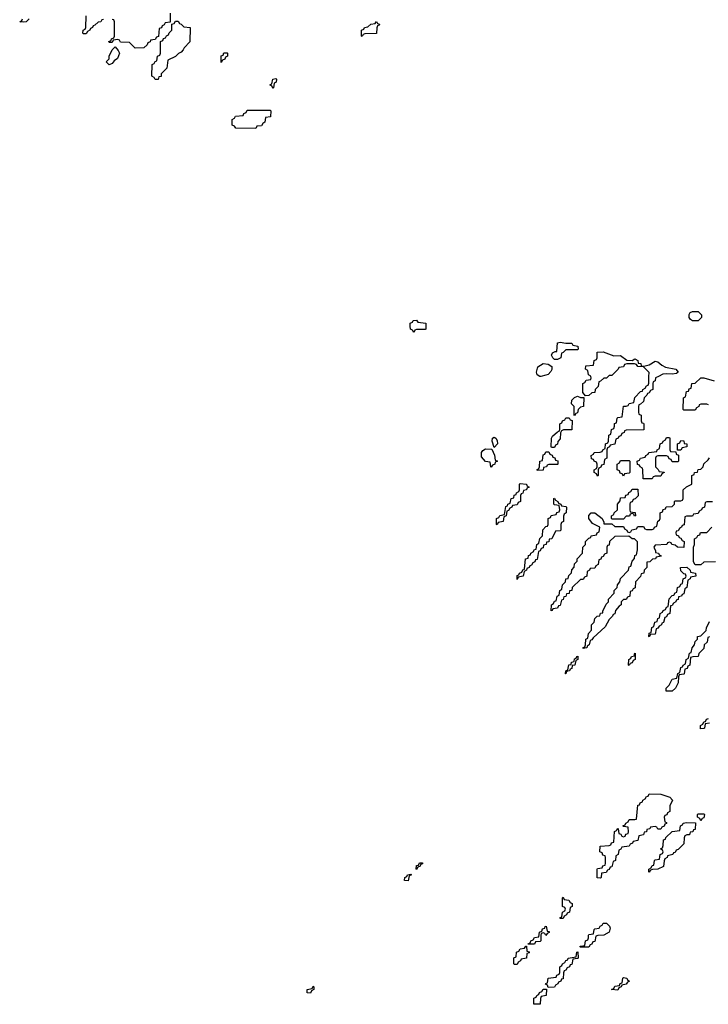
# Model space of a CAD drawing. Header units: inches. Extents: x 2710028 to 2964570, y 496606 to 722708.
# Tile 188 of 228: x 2883186 to 2887981, y 675628 to 682484. Entities that reach past the tile are written whole.
import ezdxf

# ---------------------------------------------------------------- set-up
doc = ezdxf.new("R2010")
doc.units = ezdxf.units.IN
doc.header["$MEASUREMENT"] = 0
doc.layers.add('C8687', color=7, linetype='Continuous')
doc.layers.add('C8688', color=7, linetype='Continuous')

msp = doc.modelspace()

# ---------------------------------------------------------------- linework, layer by layer
at = {"layer": 'C8687', "color": 6}
for points in [[(2886813.9, 680000), (2886810, 679999), (2886808.1, 680000)], [(2887283.7, 680000), (2887271.6, 679988.4), (2887252.7, 679987.3), (2887230, 679966), (2887218, 679962), (2887214, 679930), (2887194, 679910), (2887191.2, 679888.9), (2887170, 679886), (2887150, 679868), (2887126, 679866), (2887108, 679888), (2887108.4, 679951.6), (2887122, 679958), (2887130, 679974), (2887162, 679978), (2887166, 679990), (2887162.7, 680000)], [(2887634.9, 680000), (2887614, 679990), (2887611.6, 679968.4), (2887598, 679962), (2887594, 679950), (2887594, 679910), (2887578, 679902), (2887570, 679886), (2887558, 679882), (2887554, 679870), (2887534, 679850), (2887530, 679826), (2887510, 679806), (2887498, 679802), (2887494, 679790), (2887494, 679750), (2887498, 679738), (2887514, 679730), (2887514, 679690), (2887518, 679678), (2887530, 679674), (2887532.7, 679667.3), (2887532.7, 679627.3), (2887410, 679626), (2887398, 679622), (2887394, 679610), (2887378, 679602), (2887372.7, 679587.3), (2887358, 679582), (2887354, 679570), (2887338, 679562), (2887331.2, 679528.9), (2887298, 679522), (2887294, 679510), (2887278, 679502), (2887274, 679490), (2887274, 679430), (2887258, 679422), (2887252.7, 679387.3), (2887238, 679382), (2887232.7, 679367.3), (2887218, 679362), (2887214, 679350), (2887214, 679310), (2887210, 679306), (2887202, 679322), (2887186, 679330), (2887186, 679350), (2887202, 679358), (2887206, 679370), (2887206, 679390), (2887202, 679402), (2887186, 679410), (2887182, 679422), (2887167.3, 679427.3), (2887166, 679450), (2887182, 679458), (2887186, 679470), (2887227.3, 679472.7), (2887242, 679478), (2887246, 679490), (2887262, 679498), (2887266, 679530), (2887282, 679538), (2887286, 679550), (2887288.4, 679591.6), (2887302, 679598), (2887308, 679630), (2887322, 679638), (2887327.3, 679652.7), (2887328.4, 679671.6), (2887342, 679678), (2887346, 679710), (2887350, 679714), (2887382, 679718), (2887390, 679794), (2887410, 679794), (2887422, 679798), (2887430, 679812), (2887462, 679818), (2887470, 679854), (2887510, 679894), (2887522, 679898), (2887526, 679910), (2887542, 679918), (2887550, 679934), (2887562, 679938), (2887567.3, 679952.7), (2887568, 680000)], [(2887982, 679802), (2887970, 679806), (2887930, 679806), (2887918, 679802), (2887914, 679790), (2887898, 679782), (2887890, 679766), (2887810, 679766), (2887806, 679770), (2887808, 679850), (2887822, 679858), (2887830, 679894), (2887842, 679898), (2887847.3, 679912.7), (2887862, 679918), (2887866, 679950), (2887890, 679954), (2887930, 679990.6), (2887950, 679990.5), (2888022, 679970)], [(2888010, 679126), (2887970, 679126), (2887958, 679122), (2887954, 679090), (2887938, 679082), (2887934, 679070), (2887918, 679062), (2887910, 679046), (2887878, 679042), (2887870, 679026), (2887830, 679026), (2887818, 679022), (2887812.7, 678967.3), (2887798, 678962), (2887794, 678950), (2887779.6, 678940.4), (2887770, 678926), (2887758, 678922), (2887754, 678910), (2887758, 678898), (2887774, 678890), (2887778, 678878), (2887790, 678874), (2887798, 678858), (2887814, 678850), (2887811.6, 678808.4), (2887766, 678810), (2887750, 678826), (2887726, 678830), (2887722, 678842), (2887710, 678846), (2887698, 678842), (2887691.2, 678828.9), (2887610, 678826), (2887602, 678810), (2887614, 678786), (2887614, 678774), (2887634, 678770), (2887638, 678758), (2887650, 678754), (2887652.7, 678747.3), (2887618, 678742), (2887614, 678730), (2887592.7, 678727.3), (2887574, 678710), (2887554, 678706), (2887552, 678670), (2887534, 678650), (2887532, 678630), (2887514, 678626), (2887510, 678606), (2887474, 678570), (2887471.6, 678528.4), (2887458, 678522), (2887450, 678506), (2887438, 678502), (2887434, 678470), (2887418, 678462), (2887410, 678446), (2887390, 678446), (2887374, 678430), (2887374, 678410), (2887359.6, 678400.4), (2887334, 678370), (2887330, 678346), (2887318, 678342), (2887314, 678330), (2887291.6, 678308.4), (2887263.6, 678256.4), (2887179.6, 678180.4), (2887170, 678166), (2887158, 678162), (2887152, 678130), (2887138, 678122), (2887134, 678110), (2887110, 678106), (2887108, 678110), (2887122, 678118), (2887126, 678130), (2887128.4, 678171.6), (2887142, 678178), (2887146, 678210), (2887167.3, 678232.7), (2887168, 678270), (2887186, 678290), (2887190, 678314), (2887206, 678330), (2887226, 678334), (2887230, 678352), (2887246, 678354), (2887246, 678366), (2887270, 678414), (2887286, 678430), (2887286, 678450), (2887326, 678490), (2887326, 678510), (2887346, 678530), (2887348, 678550), (2887366, 678570), (2887370, 678594), (2887426, 678650), (2887430, 678674), (2887442, 678678), (2887450, 678714), (2887468, 678732), (2887470, 678754), (2887482, 678758), (2887488.4, 678791.6), (2887488, 678848), (2887468, 678868), (2887450, 678868.7), (2887428.4, 678888.4), (2887330, 678886), (2887294, 678850), (2887290, 678826), (2887278, 678822), (2887274, 678810), (2887274, 678770), (2887258, 678762), (2887250, 678746), (2887238, 678742), (2887232.7, 678727.3), (2887218, 678722), (2887214, 678690), (2887198, 678682), (2887190, 678666), (2887158, 678662), (2887154, 678650), (2887138, 678642), (2887134, 678610), (2887118, 678602), (2887110, 678586), (2887090, 678586), (2887034, 678530), (2887031.2, 678508.9), (2887014, 678506), (2887011.2, 678488.9), (2886994, 678486), (2886990, 678468), (2886974, 678466), (2886970, 678446), (2886958, 678442), (2886950, 678406), (2886938, 678402), (2886930, 678386), (2886898, 678382), (2886894, 678370), (2886887.3, 678367.3), (2886888, 678410), (2886902, 678418), (2886910, 678434), (2886922, 678438), (2886928, 678470), (2886942, 678478), (2886948, 678510), (2886962, 678518), (2886966, 678550), (2886986, 678570), (2886988, 678590), (2887006, 678594), (2887010, 678614), (2887027.3, 678632.7), (2887030, 678654), (2887047.3, 678672.7), (2887050, 678694), (2887067.3, 678712.7), (2887068, 678730), (2887106, 678770), (2887108.4, 678811.6), (2887126, 678830), (2887126, 678850), (2887150, 678874), (2887162, 678878), (2887166, 678890), (2887202, 678898), (2887206, 678910), (2887222, 678918), (2887226, 678950), (2887175.3, 678975.3), (2887148, 679010), (2887148.4, 679031.6), (2887166, 679050), (2887190, 679051.3), (2887242, 679010), (2887254, 678986), (2887254, 678974), (2887310, 678974), (2887330, 678954), (2887390, 678954), (2887398, 678938), (2887414, 678930), (2887418, 678918), (2887430, 678914), (2887442, 678918), (2887448.4, 678931.6), (2887482, 678938), (2887490, 678954), (2887530, 678954), (2887538, 678938), (2887550, 678934), (2887590, 678934), (2887602, 678938), (2887606, 678950), (2887622, 678958), (2887628.4, 678991.6), (2887642, 678998), (2887646, 679010), (2887646, 679050), (2887662, 679058), (2887667.3, 679072.7), (2887682, 679078), (2887688, 679092), (2887730, 679094), (2887746, 679110), (2887746, 679130), (2887750, 679134), (2887790, 679134), (2887802, 679138), (2887806, 679150), (2887806, 679210), (2887828.4, 679231.6), (2887866, 679250), (2887866, 679310), (2887882, 679318), (2887886, 679330), (2887906, 679334), (2887910, 679352), (2887930, 679354), (2887946, 679370), (2887948.8, 679391.1), (2887980.4, 679419.6), (2887990, 679434)], [(2888030, 678708.7), (2887950, 678706), (2887930, 678688.7), (2887890, 678688), (2887878, 678710), (2887878, 678810), (2887886, 678830), (2887886, 678870), (2887902, 678878), (2887907.3, 678892.7), (2887922, 678898), (2887927.3, 678912.7), (2887970, 678914), (2888006, 678950)], [(2887990, 678186), (2887978, 678182), (2887972, 678150), (2887952, 678130), (2887950, 678106), (2887914, 678070), (2887911.2, 678048.9), (2887872.7, 678047.3), (2887858, 678042), (2887851.6, 677988.4), (2887838, 677982), (2887832.7, 677967.3), (2887818, 677962), (2887814, 677930), (2887810, 677926), (2887778, 677922), (2887772.7, 677907.3), (2887770, 677866), (2887752, 677830), (2887730, 677808), (2887687.3, 677807.3), (2887688, 677830), (2887708.8, 677851.1), (2887730, 677892), (2887762, 677898), (2887768.4, 677931.6), (2887782, 677938), (2887790, 677974), (2887802, 677978), (2887806, 677990), (2887822, 677998), (2887826, 678030), (2887842, 678038), (2887850, 678074), (2887862, 678078), (2887868, 678110), (2887886, 678130), (2887890, 678154), (2887906, 678170), (2887906, 678190), (2887930, 678194), (2887966, 678230), (2887968, 678250), (2887990, 678294)], [(2887990, 677586), (2887958, 677582), (2887954, 677550), (2887950, 677548), (2887927.3, 677547.3), (2887926, 677570), (2887942, 677578), (2887950, 677594), (2887962, 677598), (2887967.3, 677612.7), (2887982, 677618)]]:
    msp.add_lwpolyline(points, dxfattribs=at)
for points in [[(2887090, 679854), (2887114, 679854), (2887112, 679790), (2887090, 679786), (2887074, 679770), (2887070, 679746), (2887058, 679742), (2887050, 679726), (2887046, 679730), (2887046, 679790), (2887028.4, 679808.4), (2887030, 679834), (2887050, 679854), (2887070, 679862)], [(2886890, 679506), (2886886, 679510), (2886888, 679570), (2886896.4, 679583.6), (2886930, 679614), (2886942, 679618), (2886946, 679630), (2886946, 679670), (2886962, 679678), (2886966, 679690), (2886982, 679698), (2886988.4, 679711.6), (2887012, 679712), (2887018, 679698), (2887032, 679692), (2887031.6, 679628.4), (2886972.7, 679627.3), (2886958, 679622), (2886952.7, 679607.3), (2886950, 679566), (2886932.7, 679547.3), (2886931.6, 679528.4), (2886918, 679522), (2886910, 679506)], [(2886490, 679506), (2886475.3, 679550), (2886478, 679570), (2886490, 679576), (2886502, 679570), (2886510, 679554), (2886512, 679530)], [(2887730, 679406), (2887722, 679422), (2887707.3, 679427.3), (2887702, 679442), (2887690, 679446), (2887630, 679446), (2887618, 679442), (2887614, 679430), (2887614, 679370), (2887632.7, 679352.7), (2887638, 679338), (2887674, 679334), (2887674, 679330), (2887658, 679322), (2887650, 679306), (2887610, 679306), (2887598, 679302), (2887590, 679288), (2887527.3, 679287.3), (2887526, 679350), (2887522, 679362), (2887506, 679370), (2887502, 679382), (2887487.3, 679387.3), (2887486, 679410), (2887502, 679418), (2887510, 679432), (2887542, 679438), (2887546, 679450), (2887562, 679458), (2887566, 679470), (2887622, 679478), (2887626, 679490), (2887642, 679498), (2887646, 679530), (2887662, 679538), (2887666, 679550), (2887682, 679558), (2887690, 679574), (2887710, 679574), (2887714, 679570), (2887714, 679490), (2887718, 679478), (2887754, 679474), (2887758, 679458), (2887772.7, 679452.7), (2887774, 679410), (2887770, 679406)], [(2887766, 679486), (2887766, 679530), (2887782, 679538), (2887790, 679554), (2887810, 679552), (2887814, 679534), (2887832, 679530), (2887832, 679510), (2887798, 679502), (2887790, 679486)], [(2886470, 679368), (2886466, 679370), (2886462, 679402), (2886430, 679408), (2886400.9, 679440.9), (2886402.7, 679470), (2886410, 679484.7), (2886430, 679494.8), (2886472.7, 679492.7), (2886491.6, 679451.6), (2886498, 679418), (2886514, 679410), (2886498, 679402), (2886494, 679390), (2886478, 679382)], [(2886790, 679346), (2886788, 679350), (2886802, 679358), (2886806, 679370), (2886808, 679410), (2886826, 679414), (2886830, 679454), (2886842, 679458), (2886850, 679474), (2886870, 679474), (2886878, 679458), (2886892.7, 679452.7), (2886898, 679438), (2886912.7, 679432.7), (2886918, 679418), (2886932.7, 679412.7), (2886934, 679390), (2886930, 679386), (2886870, 679386), (2886858, 679382), (2886854, 679370), (2886834, 679366), (2886830, 679348)], [(2887390, 679306), (2887382, 679322), (2887367.3, 679327.3), (2887362, 679342), (2887346, 679350), (2887346, 679390), (2887362, 679398), (2887370, 679414), (2887430, 679414), (2887434, 679410), (2887434, 679330), (2887430, 679326), (2887398, 679322)], [(2886510, 678966), (2886506, 678970), (2886506, 679010), (2886522, 679018), (2886528.4, 679031.6), (2886562, 679038), (2886570, 679094), (2886582, 679098), (2886586, 679110), (2886602, 679118), (2886608.8, 679151.1), (2886626, 679154), (2886630, 679174), (2886642, 679178), (2886646, 679190), (2886662, 679198), (2886666, 679210), (2886666, 679250), (2886670, 679254), (2886714, 679250), (2886718, 679238), (2886734, 679230), (2886718, 679222), (2886714, 679210), (2886694, 679206), (2886690, 679186), (2886678, 679182), (2886674, 679170), (2886674, 679130), (2886658, 679122), (2886650, 679106), (2886618, 679102), (2886614, 679090), (2886598, 679082), (2886590, 679066), (2886578, 679062), (2886574, 679030), (2886558, 679022), (2886552, 678990), (2886518, 678982)], [(2887467.3, 679027.3), (2887462, 679042), (2887450, 679046), (2887438, 679042), (2887432.7, 679027.3), (2887410, 679026), (2887390, 679006), (2887310, 679006), (2887306, 679010), (2887308, 679030), (2887322, 679038), (2887326, 679050), (2887348, 679070), (2887348.8, 679111.1), (2887367.3, 679132.7), (2887370, 679154), (2887402, 679158), (2887407.3, 679172.7), (2887422, 679178), (2887427.3, 679192.7), (2887442, 679198), (2887450, 679214), (2887490, 679214), (2887491.6, 679168.4), (2887472.7, 679147.3), (2887458, 679142), (2887450, 679126), (2887438, 679122), (2887434, 679110), (2887434, 679070), (2887438, 679058), (2887472.7, 679052.7), (2887474, 679030)], [(2886650, 678586), (2886650, 678614), (2886662, 678618), (2886666, 678630), (2886682, 678638), (2886690, 678654), (2886702, 678658), (2886708, 678730), (2886726, 678734), (2886730, 678754), (2886742, 678758), (2886746, 678770), (2886762, 678778), (2886770, 678794), (2886782, 678798), (2886786, 678830), (2886802, 678838), (2886808.4, 678871.6), (2886826, 678890), (2886829.1, 678930.9), (2886850, 678954), (2886862, 678958), (2886866, 678970), (2886866, 679010), (2886882, 679018), (2886887.3, 679032.7), (2886922, 679038), (2886927.3, 679052.7), (2886942, 679058), (2886946, 679070), (2886942, 679102), (2886910, 679106), (2886906, 679110), (2886906, 679150), (2886910, 679152), (2886918, 679138), (2886934, 679130), (2886938, 679118), (2886954, 679110), (2886958, 679098), (2886990, 679094), (2886994, 679090), (2886992, 679050), (2886978, 679042), (2886972.7, 679027.3), (2886972, 678990), (2886958, 678982), (2886954, 678970), (2886954, 678930), (2886950, 678926), (2886918, 678922), (2886892, 678870), (2886874, 678866), (2886871.2, 678848.9), (2886854, 678846), (2886852, 678830), (2886834, 678826), (2886830, 678806), (2886818, 678802), (2886810, 678786), (2886798, 678782), (2886790, 678726), (2886778, 678722), (2886774, 678710), (2886758, 678702), (2886750, 678686), (2886738, 678682), (2886734, 678670), (2886718, 678662), (2886714, 678650), (2886698, 678642), (2886691.2, 678608.9), (2886658, 678602)], [(2887570, 678186), (2887566, 678190), (2887568.4, 678211.6), (2887582, 678218), (2887588.4, 678251.6), (2887602, 678258), (2887608, 678290), (2887626, 678294), (2887630, 678314), (2887642, 678318), (2887646, 678350), (2887662, 678358), (2887666, 678370), (2887682, 678378), (2887690, 678394), (2887702, 678398), (2887708.4, 678451.6), (2887730, 678474), (2887742, 678478), (2887750, 678494), (2887762, 678498), (2887766, 678530), (2887782, 678538), (2887790, 678554), (2887802, 678558), (2887806, 678590), (2887822, 678598), (2887826, 678610), (2887822, 678622), (2887810, 678626), (2887790, 678646), (2887788, 678670), (2887830.8, 678670.8), (2887854, 678650), (2887858, 678638), (2887891.2, 678631.1), (2887894, 678610), (2887858, 678602), (2887854, 678590), (2887838, 678582), (2887832, 678530), (2887818, 678522), (2887810, 678486), (2887798, 678482), (2887794, 678470), (2887774, 678466), (2887770, 678446), (2887758, 678442), (2887754, 678430), (2887738, 678422), (2887730, 678406), (2887718, 678402), (2887712, 678350), (2887698, 678342), (2887690, 678326), (2887678, 678322), (2887670, 678286), (2887658, 678282), (2887654, 678270), (2887638, 678262), (2887630, 678246), (2887618, 678242), (2887610, 678206), (2887578, 678202)], [(2887430, 677986), (2887426, 677990), (2887428, 678030), (2887442, 678038), (2887446, 678050), (2887466, 678054), (2887466, 678066), (2887472, 678072), (2887472, 678030), (2887458, 678022), (2887450, 678006), (2887438, 678002)], [(2886990, 677928), (2886986, 677930), (2886988, 677950), (2887002, 677958), (2887009.2, 677990.8), (2887026, 677994), (2887028, 678010), (2887046, 678014), (2887050, 678034), (2887062, 678038), (2887066, 678050), (2887072, 678052), (2887072, 678030), (2887058, 678022), (2887050.8, 677989.2), (2887034, 677986), (2887030, 677966), (2887018, 677962), (2887014, 677950), (2886994, 677946)], [(2887630, 676848), (2887622, 676862), (2887610, 676866), (2887578, 676862), (2887574, 676850), (2887554, 676846), (2887551.2, 676828.9), (2887534, 676826), (2887530, 676808), (2887498, 676802), (2887490, 676768), (2887458, 676762), (2887454, 676750), (2887438, 676742), (2887430, 676728), (2887378, 676722), (2887372.7, 676707.3), (2887358, 676702), (2887354, 676670), (2887338, 676662), (2887334, 676630), (2887318, 676622), (2887310, 676586), (2887298, 676582), (2887290, 676566), (2887278, 676562), (2887270, 676546), (2887238, 676542), (2887234, 676510), (2887230, 676506), (2887208, 676508), (2887206, 676570), (2887210, 676574), (2887242, 676578), (2887247.3, 676592.7), (2887262, 676598), (2887266, 676610), (2887266, 676650), (2887262, 676662), (2887247.3, 676667.3), (2887242, 676682), (2887226, 676690), (2887228, 676730), (2887290, 676734), (2887302, 676738), (2887307.3, 676752.7), (2887322, 676758), (2887328.4, 676831.6), (2887342, 676838), (2887350, 676854), (2887354, 676850), (2887358, 676818), (2887372.7, 676812.7), (2887378, 676798), (2887390, 676794), (2887402, 676798), (2887407.3, 676812.7), (2887422, 676818), (2887426, 676830), (2887422, 676862), (2887390, 676866), (2887386, 676870), (2887402, 676878), (2887406, 676890), (2887422, 676898), (2887430, 676914), (2887470, 676914), (2887482, 676918), (2887490, 677014), (2887502, 677018), (2887506, 677030), (2887522, 677038), (2887526, 677050), (2887542, 677058), (2887550, 677074), (2887562, 677078), (2887570, 677094), (2887650, 677090.8), (2887712, 677070), (2887730.9, 677049.1), (2887714, 677010), (2887714, 676970), (2887698, 676962), (2887692.7, 676947.3), (2887678, 676942), (2887674, 676930), (2887678, 676898), (2887690, 676894), (2887690, 676886), (2887678, 676882), (2887672.7, 676867.3), (2887658, 676862), (2887650, 676848)], [(2887570, 676546), (2887566, 676550), (2887566, 676570), (2887582, 676578), (2887590, 676594), (2887602, 676598), (2887606, 676630), (2887610, 676634), (2887642, 676638), (2887646, 676670), (2887662, 676678), (2887666, 676690), (2887662, 676702), (2887648, 676710), (2887662, 676718), (2887667.3, 676732.7), (2887670, 676774), (2887682, 676778), (2887686, 676790), (2887728.4, 676831.6), (2887782, 676838), (2887788.4, 676871.6), (2887802, 676878), (2887806, 676890), (2887830, 676894), (2887892.7, 676892.7), (2887890, 676846), (2887878, 676842), (2887874, 676830), (2887854, 676826), (2887850, 676808.7), (2887832, 676808), (2887818, 676802), (2887812.7, 676787.3), (2887810, 676746), (2887770, 676706), (2887758, 676702), (2887750, 676686), (2887738, 676682), (2887734, 676670), (2887698, 676662), (2887694, 676650), (2887678, 676642), (2887672.7, 676627.3), (2887670, 676588.7), (2887630, 676568.7), (2887592.7, 676567.3), (2887578, 676562)], [(2887930, 676906), (2887922, 676922), (2887906, 676930), (2887906, 676950), (2887910, 676954), (2887950, 676954), (2887954, 676950), (2887950, 676926), (2887938, 676922)], [(2885950, 676566), (2885946, 676570), (2885950, 676594), (2885962, 676598), (2885970, 676614), (2885990, 676614), (2885990, 676606), (2885978, 676602), (2885974, 676590), (2885958, 676582)], [(2885890, 676488.7), (2885866, 676490), (2885868, 676510), (2885882, 676518), (2885886, 676530), (2885910, 676534), (2885914, 676530), (2885898, 676522)], [(2886950, 676226), (2886946, 676230), (2886962, 676238), (2886966, 676270), (2886982, 676278), (2886986, 676290), (2886982, 676302), (2886966, 676310), (2886966, 676370), (2886970, 676374), (2886978, 676358), (2887010, 676354), (2887018, 676338), (2887034, 676330), (2887034, 676310), (2887018, 676302), (2887014, 676270), (2886998, 676262), (2886994, 676250), (2886978, 676242), (2886970, 676226)], [(2886850, 676106), (2886842, 676122), (2886830, 676126), (2886818, 676122), (2886814, 676110), (2886814, 676070), (2886810, 676066), (2886778, 676062), (2886770, 676046), (2886726, 676046), (2886726, 676050), (2886742, 676058), (2886746, 676070), (2886762, 676078), (2886770, 676094), (2886802, 676098), (2886806, 676130), (2886822, 676138), (2886827.3, 676152.7), (2886842, 676158), (2886846, 676170), (2886852.7, 676172.7), (2886858, 676138), (2886874, 676134), (2886872.7, 676127.3), (2886858, 676122)], [(2887090, 676026), (2887086, 676030), (2887090, 676034), (2887122, 676038), (2887126, 676070), (2887142, 676078), (2887146, 676090), (2887146, 676110), (2887150, 676114), (2887182, 676118), (2887186, 676150), (2887190, 676154), (2887222, 676158), (2887227.3, 676172.7), (2887242, 676178), (2887250, 676194), (2887272, 676192), (2887292.7, 676172.7), (2887298, 676158), (2887291.3, 676130), (2887254, 676110), (2887212, 676108), (2887198, 676102), (2887190, 676066), (2887178, 676062), (2887170, 676046), (2887158, 676042), (2887150, 676026)], [(2886630, 675906), (2886626, 675910), (2886627.3, 675952.7), (2886642, 675958), (2886646, 675990), (2886662, 675998), (2886670, 676014), (2886702, 676018), (2886710, 676034), (2886714, 676034), (2886718, 675998), (2886732.7, 675992.7), (2886732.7, 675987.3), (2886718, 675982), (2886714, 675950), (2886678, 675942), (2886674, 675930), (2886658, 675922), (2886650, 675906)], [(2886866, 675746), (2886862, 675762), (2886848, 675768), (2886850, 675774), (2886862, 675778), (2886866, 675810), (2886922, 675818), (2886926, 675830), (2886942, 675838), (2886946, 675850), (2886946, 675890), (2886962, 675898), (2886966, 675910), (2886982, 675918), (2886990, 675934), (2887002, 675938), (2887006, 675950), (2887062, 675958), (2887066, 675990), (2887072.7, 675992.7), (2887074, 675950), (2887070, 675946), (2887038, 675942), (2887030, 675906), (2887018, 675902), (2887014, 675890), (2886998, 675882), (2886990, 675866), (2886978, 675862), (2886972.7, 675847.3), (2886970, 675806), (2886958, 675802), (2886954, 675790), (2886938, 675782), (2886934, 675770), (2886918, 675762), (2886910, 675748)], [(2887350, 675726), (2887308, 675730), (2887322, 675738), (2887330, 675754), (2887362, 675758), (2887367.3, 675772.7), (2887382, 675778), (2887386, 675810), (2887390, 675814), (2887414, 675810), (2887418, 675798), (2887432, 675790), (2887430, 675786), (2887418, 675782), (2887410, 675768), (2887378, 675762), (2887374, 675750), (2887358, 675742)], [(2885210, 675706), (2885188, 675708), (2885188.4, 675731.6), (2885222, 675738), (2885230, 675754), (2885234, 675750), (2885234, 675730), (2885218, 675722)], [(2886810, 675628), (2886766, 675630), (2886766, 675670), (2886782, 675678), (2886786, 675690), (2886802, 675698), (2886806, 675710), (2886822, 675718), (2886830, 675734), (2886854, 675734), (2886852, 675690), (2886818, 675682), (2886812.7, 675667.3)]]:
    msp.add_lwpolyline(points, close=True, dxfattribs=at)
at = {"layer": 'C8688', "color": 6}
for points in [[(2884234, 682530), (2884234, 682466), (2884198, 682462), (2884192.7, 682447.3), (2884178, 682442), (2884172.7, 682427.3), (2884158, 682422), (2884152.7, 682367.3), (2884138, 682362), (2884130, 682346), (2884098, 682342), (2884094, 682330), (2884078, 682322), (2884074, 682310), (2884050, 682288.7), (2883990, 682286), (2883950, 682326), (2883888.4, 682328.4), (2883882, 682342), (2883870, 682346), (2883838, 682342), (2883830, 682326), (2883810, 682326), (2883807.3, 682332.7), (2883822, 682338), (2883826, 682350), (2883842, 682358), (2883846, 682370), (2883846, 682470), (2883842, 682482), (2883830, 682486)], [(2883252, 682490), (2883230, 682468), (2883210, 682466), (2883186, 682470), (2883202, 682478), (2883206, 682490)], [(2883770, 682486), (2883758, 682482), (2883751.6, 682468.4), (2883732.7, 682467.3), (2883710, 682446), (2883698, 682442), (2883694, 682430), (2883678, 682422), (2883674, 682410), (2883658, 682402), (2883650, 682386), (2883630, 682386), (2883626, 682390), (2883628.4, 682411.6), (2883642, 682418), (2883646, 682430), (2883648.4, 682511.6)], [(2887162.7, 680000), (2887162, 680002), (2887146, 680010), (2887142, 680042), (2887126, 680050), (2887127.3, 680072.7), (2887182, 680078), (2887186, 680110), (2887202, 680118), (2887206, 680130), (2887206, 680170), (2887248.7, 680171.3), (2887323.4, 680143.4), (2887370, 680144.7), (2887412.7, 680112.7), (2887450, 680112), (2887470, 680122), (2887491.3, 680110), (2887492.7, 680092.7), (2887512, 680090), (2887514, 680074), (2887532, 680072), (2887570, 680081), (2887610, 680107.3), (2887630, 680100.7), (2887657.5, 680077.5), (2887683.5, 680063.5), (2887754, 680050), (2887772, 680030), (2887759.6, 680020.4), (2887730, 680015.3), (2887690, 680018), (2887665.4, 680014.6), (2887634.9, 680000)], [(2886808.1, 680000), (2886789.2, 680010), (2886785.2, 680030), (2886793.2, 680066.8), (2886830, 680090.8), (2886866.4, 680086.4), (2886892, 680070), (2886891.2, 680048.9), (2886885.4, 680034.6), (2886866.4, 680013.6), (2886850, 680009.2), (2886813.9, 680000)], [(2887568, 680000), (2887568.4, 680028.4), (2887530, 680066), (2887490, 680068), (2887482, 680082), (2887467.3, 680087.3), (2887412.7, 680087.3), (2887398, 680082), (2887390, 680066), (2887358, 680062), (2887354, 680050), (2887310, 680006), (2887290, 680006), (2887283.7, 680000)]]:
    msp.add_lwpolyline(points, dxfattribs=at)
for points in [[(2884128.4, 682068.4), (2884122, 682082), (2884106, 682090), (2884108.4, 682171.6), (2884122, 682178), (2884130, 682194), (2884142, 682198), (2884146, 682230), (2884162, 682238), (2884166, 682250), (2884167.3, 682332.7), (2884182, 682338), (2884187.3, 682352.7), (2884202, 682358), (2884207.3, 682372.7), (2884222, 682378), (2884227.3, 682392.7), (2884246, 682410), (2884246, 682454), (2884262, 682458), (2884270, 682474), (2884290, 682474), (2884298, 682458), (2884310, 682454), (2884330, 682434), (2884374, 682430), (2884371.3, 682330), (2884331, 682289), (2884325.4, 682274.6), (2884310, 682258), (2884291, 682249), (2884270, 682228.7), (2884218, 682202), (2884210, 682146), (2884172, 682108), (2884170, 682088), (2884154, 682086), (2884150, 682068.7)], [(2885570, 682366), (2885566, 682370), (2885566, 682410), (2885582, 682418), (2885586, 682430), (2885610, 682434), (2885630, 682452), (2885662, 682458), (2885670, 682472), (2885678, 682458), (2885692, 682452), (2885690, 682446), (2885678, 682442), (2885672.7, 682427.3), (2885670, 682388), (2885590, 682386), (2885578, 682382)], [(2883810, 682169.2), (2883789, 682190), (2883808.8, 682211.1), (2883809.4, 682230.6), (2883830, 682274), (2883850, 682294), (2883872, 682270), (2883881, 682250), (2883866, 682214), (2883843.5, 682196.5), (2883830, 682178)], [(2884590, 682186), (2884588.4, 682231.6), (2884602, 682238), (2884607.3, 682252.7), (2884630, 682254), (2884634, 682250), (2884634, 682230), (2884618, 682222), (2884614, 682210), (2884598, 682202)], [(2884950, 682006), (2884942, 682022), (2884928, 682030), (2884942, 682038), (2884948, 682070), (2884970, 682074), (2884974, 682070), (2884971.6, 682048.4), (2884958, 682042), (2884954, 682010)], [(2884830, 681726), (2884690, 681728), (2884682, 681742), (2884666, 681750), (2884666, 681790), (2884682, 681798), (2884688.4, 681811.6), (2884742, 681818), (2884746, 681830), (2884762, 681838), (2884770, 681854), (2884930, 681854), (2884934, 681850), (2884932.7, 681807.3), (2884898, 681802), (2884894, 681770), (2884878, 681762), (2884870, 681746), (2884838, 681742)], [(2885930, 680306), (2885922, 680322), (2885908, 680328), (2885906, 680350), (2885906, 680370), (2885922, 680378), (2885926, 680390), (2885950, 680392), (2885958, 680378), (2886014, 680370), (2886014, 680330), (2886010, 680326), (2885950, 680326), (2885938, 680322)], [(2887870, 680386), (2887856.4, 680396.4), (2887848.8, 680411.1), (2887848.8, 680431.1), (2887855.3, 680444.7), (2887870, 680451.3), (2887911, 680451), (2887934, 680430), (2887934, 680410), (2887910, 680388)], [(2886990, 680230.8), (2887030, 680231.3), (2887038, 680218), (2887072, 680210), (2887074, 680190), (2887070, 680186), (2886990, 680186), (2886970, 680166), (2886958, 680162), (2886954, 680130), (2886950, 680126), (2886930, 680118), (2886910, 680118), (2886898, 680130), (2886889.1, 680149.1), (2886896.4, 680163.6), (2886914, 680174), (2886926, 680174), (2886930, 680234), (2886950, 680238.8)]]:
    msp.add_lwpolyline(points, close=True, dxfattribs=at)

doc.saveas('drawing.dxf')
